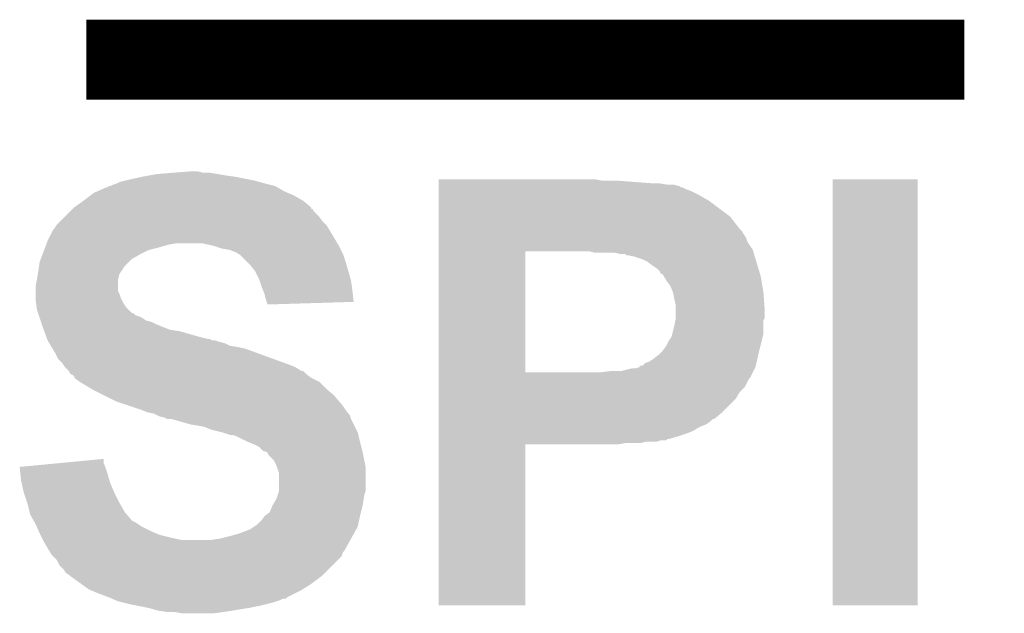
# Model space of a CAD drawing. Extents: x -1.3 to 24.2, y -3.9 to 39.2.
# Tile 48 of 53: x 15 to 16.9, y 31.6 to 32.7. Entities that reach past the tile are written whole.
import ezdxf

# ---------------------------------------------------------------- set-up
doc = ezdxf.new("R2010")
doc.units = 0
doc.layers.add('SMART_DOF_6_CLICK_V100_GTO', color=14, linetype='CONTINUOUS')

msp = doc.modelspace()

# ---------------------------------------------------------------- linework, layer by layer
at = {"layer": 'SMART_DOF_6_CLICK_V100_GTO', "const_width": 0.1524}
msp.add_lwpolyline([(15.1638, 32.6644), (16.8402, 32.6644)], dxfattribs=at)
at = {"layer": 'SMART_DOF_6_CLICK_V100_GTO'}
for points in [[(15.27048, 32.44088), (15.284448, 32.44342), (15.448278, 32.44088), (15.4305, 32.44342)], [(15.284448, 32.44342), (15.298418, 32.44596), (15.4305, 32.44342), (15.415262, 32.44596)], [(15.298418, 32.44596), (15.3289, 32.4485), (15.415262, 32.44596), (15.400022, 32.4485)], [(15.3289, 32.4485), (15.361918, 32.45104), (15.387322, 32.4485), (15.377162, 32.45104)], [(15.204446, 32.420566), (15.206984, 32.4231), (15.528918, 32.420566), (15.524482, 32.4231)], [(15.206984, 32.4231), (15.209524, 32.423102), (15.524482, 32.4231), (15.524474, 32.423102)], [(15.209524, 32.423102), (15.214602, 32.42564), (15.524474, 32.423102), (15.514322, 32.42564)], [(15.214602, 32.42564), (15.22222, 32.42818), (15.514322, 32.42564), (15.50416, 32.42818)], [(15.22222, 32.42818), (15.227302, 32.430722), (15.50416, 32.42818), (15.495264, 32.430722)], [(15.227302, 32.430722), (15.237456, 32.43326), (15.495264, 32.430722), (15.48638, 32.43326)], [(15.237456, 32.43326), (15.24762, 32.4358), (15.48638, 32.43326), (15.47368, 32.4358)], [(15.24762, 32.4358), (15.27048, 32.44088), (15.47368, 32.4358), (15.448278, 32.44088)], [(15.836922, 32.43326), (15.836924, 32.4358), (16.149322, 32.43326), (16.136622, 32.4358)], [(15.836922, 32.42818), (15.836922, 32.43326), (16.245838, 32.42818), (16.1798, 32.43326)], [(15.836922, 32.42564), (15.836922, 32.42818), (16.273782, 32.42564), (16.258542, 32.42818)], [(15.836922, 32.425638), (15.836922, 32.42564), (16.286482, 32.425638), (16.273782, 32.42564)], [(15.836922, 32.4231), (15.836922, 32.425638), (16.294104, 32.4231), (16.286482, 32.425638)], [(15.836922, 32.423094), (15.836922, 32.4231), (16.296646, 32.423094), (16.294104, 32.4231)], [(15.836922, 32.42056), (15.836922, 32.423094), (16.299184, 32.42056), (16.296646, 32.423094)], [(16.58874, 31.623024), (16.588762, 32.435776), (16.751276, 31.623024), (16.7513, 32.435776)], [(16.588762, 32.435776), (16.588764, 32.4358), (16.7513, 32.435776), (16.588764, 32.4358)], [(15.15872, 32.39516), (15.172268, 32.40532), (15.577816, 32.39516), (15.560042, 32.40532)], [(15.172268, 32.40532), (15.179042, 32.4104), (15.560042, 32.40532), (15.548188, 32.4104)], [(15.179042, 32.4104), (15.184756, 32.41294), (15.548188, 32.4104), (15.54226, 32.41294)], [(15.184756, 32.41294), (15.201904, 32.42056), (15.54226, 32.41294), (15.528928, 32.42056)], [(15.201904, 32.42056), (15.204446, 32.420566), (15.528928, 32.42056), (15.528918, 32.420566)], [(15.836922, 32.420558), (15.836922, 32.42056), (16.301724, 32.420558), (16.299184, 32.42056)], [(15.836922, 32.41802), (15.836922, 32.420558), (16.3068, 32.41802), (16.301724, 32.420558)], [(15.836922, 32.41294), (15.836922, 32.41802), (16.3195, 32.41294), (16.3068, 32.41802)], [(15.836922, 32.40532), (15.836922, 32.41294), (16.334738, 32.40532), (16.3195, 32.41294)], [(15.836922, 32.39516), (15.836922, 32.40532), (16.35252, 32.39516), (16.334738, 32.40532)], [(15.14094, 32.38246), (15.15872, 32.39516), (15.593054, 32.38246), (15.577816, 32.39516)], [(15.83692, 32.364678), (15.836922, 32.39516), (16.393162, 32.364678), (16.35252, 32.39516)], [(15.123158, 32.364678), (15.133322, 32.374842), (15.6083, 32.364678), (15.598142, 32.374842)], [(15.133322, 32.374842), (15.138384, 32.379904), (15.598142, 32.374842), (15.595606, 32.379904)], [(15.138384, 32.379904), (15.1384, 32.37992), (15.595606, 32.379904), (15.593084, 32.37992)], [(15.1384, 32.37992), (15.140934, 32.382454), (15.593084, 32.37992), (15.59306, 32.382454)], [(15.140934, 32.382454), (15.14094, 32.38246), (15.59306, 32.382454), (15.593054, 32.38246)], [(15.106224, 32.346898), (15.107922, 32.349442), (15.623542, 32.346898), (15.621, 32.349442)], [(15.107922, 32.349442), (15.113, 32.35452), (15.621, 32.349442), (15.615922, 32.35452)], [(15.113, 32.35452), (15.123158, 32.364678), (15.615922, 32.35452), (15.6083, 32.364678)], [(15.83692, 32.34182), (15.83692, 32.364678), (16.410942, 32.34182), (16.393162, 32.364678)], [(15.09014, 32.31896), (15.100302, 32.339278), (15.640306, 32.31896), (15.628114, 32.339278)], [(15.100302, 32.339278), (15.10284, 32.34182), (15.628114, 32.339278), (15.62659, 32.34182)], [(15.10284, 32.34182), (15.106224, 32.346898), (15.62659, 32.34182), (15.623542, 32.346898)], [(15.83692, 32.336736), (15.83692, 32.34182), (16.416022, 32.336736), (16.410942, 32.34182)], [(15.83692, 32.331658), (15.83692, 32.336736), (16.418562, 32.331658), (16.416022, 32.336736)], [(15.83692, 32.324042), (15.83692, 32.331658), (16.42364, 32.324042), (16.418562, 32.331658)], [(15.085376, 32.30626), (15.087282, 32.31134), (15.3035, 32.30626), (15.321278, 32.31134)], [(15.087282, 32.31134), (15.088234, 32.31388), (15.321278, 32.31134), (15.336518, 32.31388)], [(15.088234, 32.31388), (15.09014, 32.31896), (15.643354, 32.31388), (15.640306, 32.31896)], [(15.407638, 32.3088), (15.384778, 32.31388), (15.6464, 32.3088), (15.643354, 32.31388)], [(15.83692, 32.316416), (15.83692, 32.324042), (16.426182, 32.316416), (16.42364, 32.324042)], [(15.83692, 32.301182), (15.83692, 32.316416), (16.436342, 32.301182), (16.426182, 32.316416)], [(15.076804, 32.283398), (15.080614, 32.29356), (15.250162, 32.283398), (15.267942, 32.29356)], [(15.080614, 32.29356), (15.083472, 32.30118), (15.267942, 32.29356), (15.283178, 32.30118)], [(15.083472, 32.30118), (15.085376, 32.30626), (15.283178, 32.30118), (15.3035, 32.30626)], [(15.422878, 32.303722), (15.407638, 32.3088), (15.64894, 32.303722), (15.6464, 32.3088)], [(15.438118, 32.30118), (15.422878, 32.303722), (15.65021, 32.30118), (15.64894, 32.303722)], [(15.450822, 32.2961), (15.438118, 32.30118), (15.65275, 32.2961), (15.65021, 32.30118)], [(15.454634, 32.293558), (15.450822, 32.2961), (15.65402, 32.293558), (15.65275, 32.2961)], [(15.45844, 32.29102), (15.454634, 32.293558), (15.654868, 32.29102), (15.65402, 32.293558)], [(15.836912, 32.067522), (15.836918, 32.29864), (16.002, 32.067522), (16.002022, 32.29864)], [(15.836918, 32.29864), (15.83692, 32.301182), (16.437106, 32.29864), (16.436342, 32.301182)], [(16.134082, 32.2961), (16.123922, 32.29864), (16.437868, 32.2961), (16.437106, 32.29864)], [(16.182342, 32.29356), (16.172182, 32.2961), (16.43863, 32.29356), (16.437868, 32.2961)], [(16.192506, 32.293554), (16.182342, 32.29356), (16.438632, 32.293554), (16.43863, 32.29356)], [(16.195046, 32.29102), (16.192506, 32.293554), (16.439392, 32.29102), (16.438632, 32.293554)], [(15.073812, 32.2707), (15.074902, 32.278324), (15.23746, 32.2707), (15.245086, 32.278324)], [(15.074902, 32.278324), (15.076804, 32.283398), (15.245086, 32.278324), (15.250162, 32.283398)], [(15.47114, 32.27832), (15.45844, 32.29102), (15.6591, 32.27832), (15.654868, 32.29102)], [(15.47622, 32.27324), (15.47114, 32.27832), (15.660552, 32.27324), (15.6591, 32.27832)], [(15.48638, 32.260538), (15.47622, 32.27324), (15.664182, 32.260538), (15.660552, 32.27324)], [(16.21028, 32.288478), (16.197582, 32.29102), (16.440154, 32.288478), (16.439392, 32.29102)], [(16.22552, 32.2834), (16.21028, 32.288478), (16.441676, 32.2834), (16.440154, 32.288478)], [(16.23568, 32.278318), (16.22552, 32.2834), (16.443202, 32.278318), (16.441676, 32.2834)], [(16.24584, 32.2707), (16.23568, 32.278318), (16.445486, 32.2707), (16.443202, 32.278318)], [(15.06982, 32.2453), (15.071512, 32.25546), (15.22476, 32.2453), (15.227298, 32.25546)], [(15.071512, 32.25546), (15.07236, 32.26054), (15.227298, 32.25546), (15.230684, 32.26054)], [(15.07236, 32.26054), (15.073812, 32.2707), (15.230684, 32.26054), (15.23746, 32.2707)], [(15.494, 32.2453), (15.48638, 32.260538), (15.668534, 32.2453), (15.664182, 32.260538)], [(16.253462, 32.265618), (16.24584, 32.2707), (16.44701, 32.265618), (16.445486, 32.2707)], [(16.258542, 32.260536), (16.253462, 32.265618), (16.448534, 32.260536), (16.44701, 32.265618)], [(16.261094, 32.25546), (16.258542, 32.260536), (16.450058, 32.25546), (16.448534, 32.260536)], [(16.263624, 32.25545), (16.261094, 32.25546), (16.45006, 32.25545), (16.450058, 32.25546)], [(16.266668, 32.25038), (16.263624, 32.25545), (16.45158, 32.25038), (16.45006, 32.25545)], [(15.06728, 32.232602), (15.069818, 32.245298), (15.224762, 32.232602), (15.22476, 32.245298)], [(15.069818, 32.245298), (15.06982, 32.2453), (15.22476, 32.245298), (15.22476, 32.2453)], [(15.494848, 32.242758), (15.494, 32.2453), (15.66926, 32.242758), (15.668534, 32.2453)], [(15.49908, 32.230058), (15.494848, 32.242758), (15.671076, 32.230058), (15.66926, 32.242758)], [(16.27124, 32.24276), (16.266668, 32.25038), (16.452852, 32.24276), (16.45158, 32.25038)], [(16.27886, 32.2326), (16.27124, 32.24276), (16.454544, 32.2326), (16.452852, 32.24276)], [(15.06728, 32.222436), (15.06728, 32.232602), (15.224762, 32.222436), (15.224762, 32.232602)], [(15.06728, 32.217358), (15.06728, 32.222436), (15.2273, 32.217358), (15.224762, 32.222436)], [(15.06728, 32.20974), (15.06728, 32.217358), (15.22984, 32.20974), (15.2273, 32.217358)], [(15.501112, 32.22498), (15.49908, 32.230058), (15.6718, 32.22498), (15.671076, 32.230058)], [(15.504158, 32.217362), (15.501112, 32.22498), (15.672638, 32.217362), (15.6718, 32.22498)], [(15.506702, 32.2072), (15.504158, 32.217362), (15.673756, 32.2072), (15.672638, 32.217362)], [(16.28394, 32.219902), (16.27886, 32.2326), (16.45666, 32.219902), (16.454544, 32.2326)], [(16.28394, 32.219898), (16.28394, 32.219902), (16.456662, 32.219898), (16.45666, 32.219902)], [(16.28648, 32.2072), (16.28394, 32.219898), (16.457568, 32.2072), (16.456662, 32.219898)], [(15.06728, 32.204662), (15.06728, 32.20974), (15.23238, 32.204662), (15.22984, 32.20974)], [(15.068008, 32.199578), (15.06728, 32.204662), (15.234922, 32.199578), (15.23238, 32.204662)], [(15.069096, 32.191958), (15.068008, 32.199578), (15.240002, 32.191958), (15.234922, 32.199578)], [(15.508394, 32.20212), (15.506702, 32.2072), (15.674314, 32.20212), (15.673756, 32.2072)], [(15.509238, 32.199582), (15.508394, 32.20212), (15.59145, 32.199582), (15.674314, 32.20212)], [(15.50924, 32.197064), (15.509238, 32.199582), (15.50924, 32.197064), (15.59145, 32.199582)], [(16.28902, 32.197038), (16.28648, 32.2072), (16.458294, 32.197038), (16.457568, 32.2072)], [(15.06982, 32.186882), (15.069096, 32.191958), (15.24508, 32.186882), (15.240002, 32.191958)], [(15.071516, 32.181798), (15.06982, 32.186882), (15.250164, 32.181798), (15.24508, 32.186882)], [(15.072362, 32.179258), (15.071516, 32.181798), (15.255238, 32.179258), (15.250164, 32.181798)], [(15.073208, 32.17672), (15.072362, 32.179258), (15.257784, 32.17672), (15.255238, 32.179258)], [(16.28902, 32.184342), (16.28902, 32.197038), (16.4592, 32.184342), (16.458294, 32.197038)], [(16.28902, 32.171636), (16.28902, 32.184342), (16.459198, 32.171636), (16.4592, 32.184342)], [(15.074054, 32.17418), (15.073208, 32.17672), (15.2654, 32.17418), (15.257784, 32.17672)], [(15.074902, 32.171638), (15.074054, 32.17418), (15.270482, 32.171638), (15.2654, 32.17418)], [(15.076596, 32.166558), (15.074902, 32.171638), (15.2781, 32.166558), (15.270482, 32.171638)], [(15.077442, 32.16402), (15.076596, 32.166558), (15.288262, 32.16402), (15.2781, 32.166558)], [(15.079134, 32.15894), (15.077442, 32.16402), (15.29842, 32.15894), (15.288262, 32.16402)], [(16.28648, 32.1564), (16.28851, 32.166556), (16.45666, 32.1564), (16.45666, 32.166556)], [(16.28851, 32.166556), (16.28902, 32.169098), (16.45666, 32.166556), (16.457928, 32.169098)], [(16.28902, 32.169098), (16.28902, 32.171636), (16.457928, 32.169098), (16.459198, 32.171636)], [(15.07998, 32.1564), (15.079134, 32.15894), (15.304772, 32.1564), (15.29842, 32.15894)], [(15.082752, 32.14878), (15.07998, 32.1564), (15.323824, 32.14878), (15.304772, 32.1564)], [(15.083676, 32.14624), (15.082752, 32.14878), (15.341602, 32.14624), (15.323824, 32.14878)], [(15.08737, 32.13608), (15.083676, 32.14624), (15.37716, 32.13608), (15.341602, 32.14624)], [(16.281398, 32.136076), (16.282668, 32.141158), (16.455388, 32.136076), (16.45666, 32.141158)], [(16.282668, 32.141158), (16.28648, 32.1564), (16.45666, 32.141158), (16.45666, 32.1564)], [(15.089216, 32.131), (15.08737, 32.13608), (15.397482, 32.131), (15.37716, 32.13608)], [(15.089218, 32.130998), (15.089216, 32.131), (15.400024, 32.130998), (15.397482, 32.131)], [(15.09014, 32.12846), (15.089218, 32.130998), (15.405104, 32.12846), (15.400024, 32.130998)], [(15.09014, 32.128458), (15.09014, 32.12846), (15.410182, 32.128458), (15.405104, 32.12846)], [(15.091662, 32.125922), (15.09014, 32.128458), (15.4178, 32.125922), (15.410182, 32.128458)], [(15.093188, 32.12338), (15.091662, 32.125922), (15.427962, 32.12338), (15.4178, 32.125922)], [(15.096236, 32.1183), (15.093188, 32.12338), (15.438122, 32.1183), (15.427962, 32.12338)], [(16.271238, 32.1183), (16.27632, 32.128458), (16.450944, 32.1183), (16.453484, 32.128458)], [(16.27632, 32.128458), (16.281398, 32.136076), (16.453484, 32.128458), (16.455388, 32.136076)], [(15.09776, 32.11576), (15.096236, 32.1183), (15.45336, 32.11576), (15.438122, 32.1183)], [(15.099284, 32.113218), (15.09776, 32.11576), (15.46606, 32.113218), (15.45336, 32.11576)], [(15.10538, 32.103058), (15.099284, 32.113218), (15.494002, 32.103058), (15.46606, 32.113218)], [(16.255998, 32.10052), (16.263618, 32.10814), (16.4465, 32.10052), (16.448404, 32.10814)], [(16.263618, 32.10814), (16.271238, 32.1183), (16.448404, 32.10814), (16.450944, 32.1183)], [(15.110458, 32.092904), (15.10538, 32.103058), (15.521928, 32.092904), (15.494002, 32.103058)], [(15.118078, 32.085282), (15.110458, 32.092904), (15.54289, 32.085282), (15.521928, 32.092904)], [(15.119774, 32.08274), (15.118078, 32.085282), (15.54988, 32.08274), (15.54289, 32.085282)], [(16.225514, 32.0802), (16.230598, 32.085276), (16.441984, 32.0802), (16.443112, 32.085276)], [(16.230598, 32.085276), (16.23822, 32.08782), (16.443112, 32.085276), (16.443678, 32.08782)], [(16.23822, 32.08782), (16.24584, 32.0929), (16.443678, 32.08782), (16.444806, 32.0929)], [(16.24584, 32.0929), (16.255998, 32.10052), (16.444806, 32.0929), (16.4465, 32.10052)], [(15.12316, 32.07766), (15.119774, 32.08274), (15.562582, 32.07766), (15.54988, 32.08274)], [(15.130778, 32.07004), (15.12316, 32.07766), (15.575282, 32.07004), (15.562582, 32.07766)], [(15.130778, 32.070038), (15.130778, 32.07004), (15.57613, 32.070038), (15.575282, 32.07004)], [(15.130782, 32.070034), (15.130778, 32.070038), (15.577826, 32.070034), (15.57613, 32.070038)], [(15.13332, 32.064966), (15.130782, 32.070034), (15.582896, 32.064966), (15.577826, 32.070034)], [(15.836912, 32.0675), (15.836912, 32.067522), (16.144238, 32.0675), (16.002, 32.067522)], [(15.836912, 32.057342), (15.836912, 32.0675), (16.431258, 32.057342), (16.436338, 32.0675)], [(16.144238, 32.0675), (16.16456, 32.07004), (16.436338, 32.0675), (16.437608, 32.07004)], [(16.184878, 32.07004), (16.205198, 32.07512), (16.437608, 32.07004), (16.44015, 32.07512)], [(16.212816, 32.07512), (16.220424, 32.077656), (16.44015, 32.07512), (16.441418, 32.077656)], [(16.220424, 32.077658), (16.22044, 32.080178), (16.44142, 32.077658), (16.441978, 32.080178)], [(16.220424, 32.077656), (16.220424, 32.077658), (16.441418, 32.077656), (16.44142, 32.077658)], [(16.22044, 32.080178), (16.225514, 32.0802), (16.441978, 32.080178), (16.441984, 32.0802)], [(15.133332, 32.06496), (15.13332, 32.064966), (15.582902, 32.06496), (15.582896, 32.064966)], [(15.138396, 32.062422), (15.133332, 32.06496), (15.586286, 32.062422), (15.582902, 32.06496)], [(15.140934, 32.059886), (15.138396, 32.062422), (15.589668, 32.059886), (15.586286, 32.062422)], [(15.14094, 32.05735), (15.140934, 32.059886), (15.59305, 32.05735), (15.589668, 32.059886)], [(15.140954, 32.05734), (15.14094, 32.05735), (15.593062, 32.05734), (15.59305, 32.05735)], [(15.1511, 32.04972), (15.140954, 32.05734), (15.608296, 32.04972), (15.593062, 32.05734)], [(15.151104, 32.049718), (15.1511, 32.04972), (15.608298, 32.049718), (15.608296, 32.04972)], [(15.17227, 32.03702), (15.151104, 32.049718), (15.621, 32.03702), (15.608298, 32.049718)], [(15.836912, 32.054796), (15.836912, 32.057342), (16.428718, 32.054796), (16.431258, 32.057342)], [(15.836912, 32.039562), (15.836912, 32.054796), (16.421098, 32.039562), (16.428718, 32.054796)], [(15.176502, 32.03448), (15.17227, 32.03702), (15.62405, 32.03448), (15.621, 32.03702)], [(15.196822, 32.02432), (15.176502, 32.03448), (15.636242, 32.02432), (15.62405, 32.03448)], [(15.83691, 32.029398), (15.836912, 32.039562), (16.410938, 32.029398), (16.421098, 32.039562)], [(15.83691, 32.016698), (15.83691, 32.029398), (16.403318, 32.016698), (16.410938, 32.029398)], [(15.22222, 32.01162), (15.196822, 32.02432), (15.647128, 32.01162), (15.636242, 32.02432)], [(15.237456, 32.006542), (15.22222, 32.01162), (15.65148, 32.006542), (15.647128, 32.01162)], [(15.83691, 31.9913), (15.83691, 32.016698), (16.37792, 31.9913), (16.403318, 32.016698)], [(15.267942, 31.99638), (15.237456, 32.006542), (15.65874, 31.99638), (15.65148, 32.006542)], [(15.280638, 31.991302), (15.267942, 31.99638), (15.662366, 31.991302), (15.65874, 31.99638)], [(15.293338, 31.98876), (15.280638, 31.991302), (15.664182, 31.98876), (15.662366, 31.991302)], [(15.83691, 31.9786), (15.83691, 31.9913), (16.362676, 31.9786), (16.37792, 31.9913)], [(15.293342, 31.988758), (15.293338, 31.98876), (15.664182, 31.988758), (15.664182, 31.98876)], [(15.298426, 31.986216), (15.293342, 31.988758), (15.66672, 31.986216), (15.664182, 31.988758)], [(15.303498, 31.98368), (15.298426, 31.986216), (15.667566, 31.98368), (15.66672, 31.986216)], [(15.313658, 31.981142), (15.303498, 31.98368), (15.668414, 31.981142), (15.667566, 31.98368)], [(15.318736, 31.978602), (15.313658, 31.981142), (15.66926, 31.978602), (15.668414, 31.981142)], [(15.326358, 31.9786), (15.318736, 31.978602), (15.66926, 31.9786), (15.66926, 31.978602)], [(15.361918, 31.96844), (15.326358, 31.9786), (15.674342, 31.96844), (15.66926, 31.9786)], [(15.83691, 31.978594), (15.83691, 31.9786), (16.360134, 31.978594), (16.362676, 31.9786)], [(15.83691, 31.97352), (15.83691, 31.978594), (16.35506, 31.97352), (16.360134, 31.978594)], [(15.83691, 31.96844), (15.83691, 31.97352), (16.347442, 31.96844), (16.35506, 31.97352)], [(15.37716, 31.9659), (15.361918, 31.96844), (15.675612, 31.9659), (15.674342, 31.96844)], [(15.389858, 31.96336), (15.37716, 31.9659), (15.676882, 31.96336), (15.675612, 31.9659)], [(15.402558, 31.958282), (15.389858, 31.96336), (15.67942, 31.958282), (15.676882, 31.96336)], [(15.42288, 31.953198), (15.402558, 31.958282), (15.681962, 31.953198), (15.67942, 31.958282)], [(15.438118, 31.948122), (15.42288, 31.953198), (15.683232, 31.948122), (15.681962, 31.953198)], [(15.836908, 31.95574), (15.83691, 31.96336), (16.322044, 31.95574), (16.334738, 31.96336)], [(15.836908, 31.95066), (15.836908, 31.95574), (16.309342, 31.95066), (16.322044, 31.95574)], [(15.83691, 31.96336), (15.83691, 31.96844), (16.334738, 31.96336), (16.347442, 31.96844)], [(15.443196, 31.94812), (15.438118, 31.948122), (15.683232, 31.94812), (15.683232, 31.948122)], [(15.450818, 31.94558), (15.443196, 31.94812), (15.683868, 31.94558), (15.683232, 31.94812)], [(15.47114, 31.93542), (15.450818, 31.94558), (15.686406, 31.93542), (15.683868, 31.94558)], [(15.48384, 31.93034), (15.47114, 31.93542), (15.687676, 31.93034), (15.686406, 31.93542)], [(15.836908, 31.94558), (15.836908, 31.95066), (16.2941, 31.94558), (16.309342, 31.95066)], [(15.836908, 31.9405), (15.836908, 31.94558), (16.276318, 31.9405), (16.2941, 31.94558)], [(15.836908, 31.940494), (15.836908, 31.9405), (16.273774, 31.940494), (16.276318, 31.9405)], [(15.836908, 31.93796), (15.836908, 31.940494), (16.271236, 31.93796), (16.273774, 31.940494)], [(15.836908, 31.937958), (15.836908, 31.93796), (16.261078, 31.937958), (16.271236, 31.93796)], [(15.836908, 31.93542), (15.836908, 31.937958), (16.253456, 31.93542), (16.261078, 31.937958)], [(15.836908, 31.93288), (15.836908, 31.93542), (16.222978, 31.93288), (16.233138, 31.93542)], [(15.493996, 31.925262), (15.48384, 31.93034), (15.688946, 31.925262), (15.687676, 31.93034)], [(15.50162, 31.917644), (15.493996, 31.925262), (15.69085, 31.917644), (15.688946, 31.925262)], [(15.509232, 31.915098), (15.50162, 31.917644), (15.691486, 31.915098), (15.69085, 31.917644)], [(15.8369, 31.623024), (15.836908, 31.930316), (16.001976, 31.623024), (16.002, 31.930316)], [(15.836908, 31.93034), (15.836908, 31.93288), (16.179798, 31.93034), (16.195038, 31.93288)], [(15.836908, 31.930316), (15.836908, 31.93034), (16.002, 31.930316), (16.179798, 31.93034)], [(15.116924, 31.894776), (15.19682, 31.902374), (15.196822, 31.894776), (15.19682, 31.902374)], [(15.510506, 31.91256), (15.509232, 31.915098), (15.69212, 31.91256), (15.691486, 31.915098)], [(15.511778, 31.910024), (15.510506, 31.91256), (15.692628, 31.910024), (15.69212, 31.91256)], [(15.521938, 31.899858), (15.511778, 31.910024), (15.694662, 31.899858), (15.692628, 31.910024)], [(15.52702, 31.8897), (15.521938, 31.899858), (15.696692, 31.8897), (15.694662, 31.899858)], [(15.03682, 31.887158), (15.063528, 31.889698), (15.200208, 31.887158), (15.19936, 31.889698)], [(15.03808, 31.87446), (15.03682, 31.887158), (15.20444, 31.87446), (15.200208, 31.887158)], [(15.063528, 31.889698), (15.116924, 31.894776), (15.19936, 31.889698), (15.196822, 31.894776)], [(15.527868, 31.887158), (15.52702, 31.8897), (15.6972, 31.887158), (15.696692, 31.8897)], [(15.532098, 31.874462), (15.527868, 31.887158), (15.697198, 31.874462), (15.6972, 31.887158)], [(15.03934, 31.861762), (15.03808, 31.87446), (15.208068, 31.861762), (15.20444, 31.87446)], [(15.04047, 31.856678), (15.03934, 31.861762), (15.20952, 31.856678), (15.208068, 31.861762)], [(15.5321, 31.841444), (15.532098, 31.874462), (15.697198, 31.841444), (15.697198, 31.874462)], [(15.04442, 31.838902), (15.04047, 31.856678), (15.21714, 31.838902), (15.20952, 31.856678)], [(15.529558, 31.833818), (15.532098, 31.841438), (15.69466, 31.833818), (15.697198, 31.841438)], [(15.532098, 31.841438), (15.5321, 31.841444), (15.697198, 31.841438), (15.697198, 31.841444)], [(15.044422, 31.8389), (15.04442, 31.838902), (15.21714, 31.8389), (15.21714, 31.838902)], [(15.051194, 31.818582), (15.044422, 31.8389), (15.2273, 31.818582), (15.21714, 31.8389)], [(15.520922, 31.81604), (15.52702, 31.826198), (15.69212, 31.81604), (15.69357, 31.826198)], [(15.52702, 31.826198), (15.529558, 31.833818), (15.69357, 31.826198), (15.69466, 31.833818)], [(15.05204, 31.816038), (15.051194, 31.818582), (15.228754, 31.816038), (15.2273, 31.818582)], [(15.05585, 31.800802), (15.05204, 31.816038), (15.23746, 31.800802), (15.228754, 31.816038)], [(15.514322, 31.800804), (15.5194, 31.813502), (15.68831, 31.800804), (15.691484, 31.813502)], [(15.5194, 31.813502), (15.520922, 31.81604), (15.691484, 31.813502), (15.69212, 31.81604)], [(15.057118, 31.795724), (15.05585, 31.800802), (15.241814, 31.795724), (15.23746, 31.800802)], [(15.06438, 31.78302), (15.057118, 31.795724), (15.252706, 31.78302), (15.241814, 31.795724)], [(15.491462, 31.777942), (15.49908, 31.78556), (15.683088, 31.777942), (15.684782, 31.78556)], [(15.49908, 31.78556), (15.504162, 31.793182), (15.684782, 31.78556), (15.686476, 31.793182)], [(15.504162, 31.793182), (15.507544, 31.79572), (15.686476, 31.793182), (15.68704, 31.79572)], [(15.507544, 31.79572), (15.514322, 31.800804), (15.68704, 31.79572), (15.68831, 31.800804)], [(15.064382, 31.783016), (15.06438, 31.78302), (15.255246, 31.783016), (15.252706, 31.78302)], [(15.06728, 31.777942), (15.064382, 31.783016), (15.262858, 31.777942), (15.255246, 31.783016)], [(15.069458, 31.77286), (15.06728, 31.777942), (15.270482, 31.77286), (15.262858, 31.777942)], [(15.072724, 31.76524), (15.069458, 31.77286), (15.28572, 31.76524), (15.270482, 31.77286)], [(15.0749, 31.76016), (15.072724, 31.76524), (15.297576, 31.76016), (15.28572, 31.76524)], [(15.4559, 31.76016), (15.476222, 31.767782), (15.674904, 31.76016), (15.679138, 31.767782)], [(15.476222, 31.767782), (15.483836, 31.772858), (15.679138, 31.767782), (15.68196, 31.772858)], [(15.483836, 31.772858), (15.491462, 31.777942), (15.68196, 31.772858), (15.683088, 31.777942)], [(15.07617, 31.75762), (15.0749, 31.76016), (15.303502, 31.75762), (15.297576, 31.76016)], [(15.07871, 31.75254), (15.07617, 31.75762), (15.32382, 31.75254), (15.303502, 31.75762)], [(15.08125, 31.74746), (15.07871, 31.75254), (15.346682, 31.74746), (15.32382, 31.75254)], [(15.08252, 31.74492), (15.08125, 31.74746), (15.666436, 31.74492), (15.667846, 31.74746)], [(15.40002, 31.74746), (15.4178, 31.75), (15.667846, 31.74746), (15.669258, 31.75)], [(15.4178, 31.75), (15.43812, 31.75508), (15.669258, 31.75), (15.67208, 31.75508)], [(15.43812, 31.75508), (15.4559, 31.76016), (15.67208, 31.75508), (15.674904, 31.76016)], [(15.093188, 31.727142), (15.08252, 31.74492), (15.656558, 31.727142), (15.666436, 31.74492)], [(15.094714, 31.724596), (15.093188, 31.727142), (15.65402, 31.724596), (15.656558, 31.727142)], [(15.097758, 31.719522), (15.094714, 31.724596), (15.652324, 31.719522), (15.65402, 31.724596)], [(15.1003, 31.71698), (15.097758, 31.719522), (15.651476, 31.71698), (15.652324, 31.719522)], [(15.107918, 31.709358), (15.1003, 31.71698), (15.643854, 31.709358), (15.651476, 31.71698)], [(15.112998, 31.699204), (15.107918, 31.709358), (15.6337, 31.699204), (15.643854, 31.709358)], [(15.120618, 31.691582), (15.112998, 31.699204), (15.626078, 31.691582), (15.6337, 31.699204)], [(15.125702, 31.683964), (15.120618, 31.691582), (15.61846, 31.683964), (15.626078, 31.691582)], [(15.130776, 31.681422), (15.125702, 31.683964), (15.615918, 31.681422), (15.61846, 31.683964)], [(15.133318, 31.678882), (15.130776, 31.681422), (15.613378, 31.678882), (15.615918, 31.681422)], [(15.133322, 31.67888), (15.133318, 31.678882), (15.613378, 31.67888), (15.613378, 31.678882)], [(15.154658, 31.66364), (15.133322, 31.67888), (15.59306, 31.66364), (15.613378, 31.67888)], [(15.168878, 31.653482), (15.154658, 31.66364), (15.576804, 31.653482), (15.59306, 31.66364)], [(15.174804, 31.650942), (15.168878, 31.653482), (15.57274, 31.650942), (15.576804, 31.653482)], [(15.18666, 31.64586), (15.174804, 31.650942), (15.56258, 31.64586), (15.57274, 31.650942)], [(15.20698, 31.63824), (15.18666, 31.64586), (15.547344, 31.63824), (15.56258, 31.64586)], [(15.206986, 31.638238), (15.20698, 31.63824), (15.547342, 31.638238), (15.547344, 31.63824)], [(15.212908, 31.6357), (15.206986, 31.638238), (15.544796, 31.6357), (15.547342, 31.638238)], [(15.212914, 31.635698), (15.212908, 31.6357), (15.539716, 31.635698), (15.544796, 31.6357)], [(15.218836, 31.63316), (15.212914, 31.635698), (15.534638, 31.63316), (15.539716, 31.635698)], [(15.224758, 31.630622), (15.218836, 31.63316), (15.527022, 31.630622), (15.534638, 31.63316)], [(15.234916, 31.628082), (15.224758, 31.630622), (15.5194, 31.628082), (15.527022, 31.630622)], [(15.24508, 31.62554), (15.234916, 31.628082), (15.509236, 31.62554), (15.5194, 31.628082)], [(15.257782, 31.623), (15.24508, 31.62554), (15.49908, 31.623), (15.509236, 31.62554)], [(15.283182, 31.61792), (15.257782, 31.623), (15.47368, 31.61792), (15.49908, 31.623)], [(15.300958, 31.61284), (15.283182, 31.61792), (15.4432, 31.61284), (15.47368, 31.61792)], [(16.001976, 31.623), (15.8369, 31.623024), (16.001976, 31.623), (16.001976, 31.623024)], [(16.751276, 31.623), (16.58874, 31.623024), (16.751276, 31.623), (16.751276, 31.623024)], [(15.31874, 31.6103), (15.300958, 31.61284), (15.425418, 31.6103), (15.4432, 31.61284)], [(15.346678, 31.60776), (15.331438, 31.6103), (15.407638, 31.60776), (15.425418, 31.6103)]]:
    msp.add_solid(points, dxfattribs=at)

doc.saveas('drawing.dxf')
